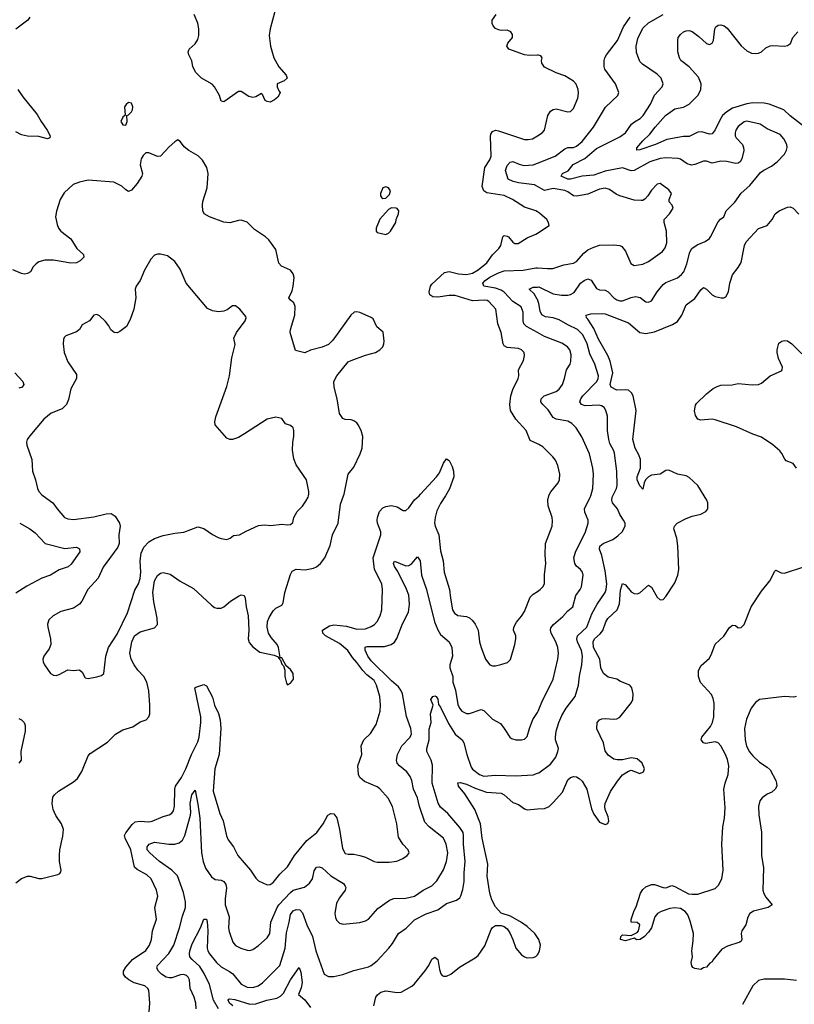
# Model space of a CAD drawing. Header units: inches. Extents: x 1954678 to 2060271, y 904822 to 1016299.
# Tile 255 of 256: x 2016416 to 2021778, y 966481 to 973293. Entities that reach past the tile are written whole.
import ezdxf

# ---------------------------------------------------------------- set-up
doc = ezdxf.new("R2010")
doc.units = ezdxf.units.IN
doc.header["$MEASUREMENT"] = 0
for name, color, linetype in [('C0916', 7, 'Continuous'), ('C0917', 7, 'Continuous'), ('C0926', 7, 'Continuous'), ('C0927', 7, 'Continuous')]:
    doc.layers.add(name, color=color, linetype=linetype)

msp = doc.modelspace()

# ---------------------------------------------------------------- linework, layer by layer
at = {"layer": 'C0916', "color": 5}
for points, elevation in [([(2016390, 967322), (2016430, 967350.6), (2016470, 967366.8), (2016490, 967366.8), (2016550, 967351), (2016570, 967350.8), (2016681.5, 967378.5), (2016694, 967386), (2016701.5, 967398.5), (2016704.5, 967410), (2016691.3, 967470), (2016691.2, 967510), (2016694.7, 967550), (2016716, 967644), (2016719.1, 967690), (2016706.9, 967730), (2016667.6, 967787.6), (2016648.4, 967828.4), (2016640.7, 967870), (2016646.6, 967913.4), (2016657.4, 967930), (2016684.8, 967955.2), (2016790, 968020.3), (2016816.6, 968043.4), (2016847.3, 968092.7), (2016890, 968200.7), (2016904.1, 968215.9), (2017024.4, 968295.6), (2017079.3, 968350), (2017130, 968380.5), (2017199.6, 968400.4), (2017250, 968435.5), (2017291.1, 968448.9), (2017310.9, 968469.1), (2017316.9, 968490), (2017317.6, 968550), (2017309.8, 968650), (2017297.4, 968710), (2017275, 968750), (2017233.7, 968793.7), (2017209.3, 968829.3), (2017187.9, 968870), (2017179.6, 968910), (2017193.2, 968990), (2017210.7, 969030), (2017250, 969057.6), (2017350, 969086.3), (2017369.7, 969110), (2017366.9, 969153.1), (2017344.6, 969264.6), (2017338.3, 969330), (2017349.9, 969410), (2017370, 969448.9), (2017390, 969464.9), (2017410, 969468.9), (2017456.9, 969456.9), (2017528, 969408), (2017618.6, 969358.6), (2017743.7, 969243.7), (2017766, 969226), (2017780.9, 969220.9), (2017810, 969222.3), (2017830, 969230.3), (2017875.1, 969270), (2017930, 969305.8), (2017950, 969314.9), (2017970, 969310.6), (2017977.3, 969290), (2017983.8, 969230), (2017998.2, 969170), (2018002.4, 969070), (2017997.4, 969010), (2018003.9, 968983.9), (2018030, 968954.4), (2018078, 968918), (2018176.7, 968896.7), (2018205.4, 968885.4), (2018210, 968874), (2018218, 968878), (2018214, 968870), (2018222, 968862), (2018230, 968834), (2018242, 968822), (2018252, 968792), (2018251.3, 968750), (2018262.8, 968702.8), (2018270, 968692), (2018290, 968702), (2018312.3, 968730), (2018308.7, 968770), (2018290, 968798), (2018262, 968822), (2018230, 968878), (2018220.4, 968880.4), (2018207.8, 968950), (2018198, 968970), (2018158, 969018), (2018138.9, 969050), (2018129.7, 969090), (2018132.8, 969130), (2018143, 969157), (2018170, 969203), (2018190, 969221.6), (2018230, 969243.8), (2018240.4, 969259.6), (2018252.4, 969330), (2018290, 969454.8), (2018302.5, 969477.5), (2018330, 969491.4), (2018391.9, 969488.1), (2018450, 969499.1), (2018470, 969507.9), (2018499.7, 969530), (2018527.7, 969570), (2018564.9, 969655.1), (2018580.7, 969730), (2018621.6, 969810), (2018638, 969942), (2018658.5, 970000)], 720), ([(2016578.4, 970000), (2016646.5, 969950), (2016674.7, 969910), (2016727.2, 969850), (2016750, 969839), (2016790, 969836.5), (2016930, 969854.7), (2017015.6, 969875.6), (2017050, 969876.4), (2017078, 969858), (2017107.7, 969810), (2017111.4, 969790), (2017102.3, 969730), (2017103.9, 969670), (2017096.1, 969643.9), (2016993.9, 969506.1), (2016960.3, 969430), (2016888.9, 969350), (2016847.4, 969270), (2016830.2, 969249.8), (2016790, 969221.7), (2016700.7, 969199.3), (2016647.3, 969170), (2016618.5, 969141.5), (2016608.9, 969111.1), (2016610.3, 969090), (2016630.4, 969010), (2016632.7, 968970), (2016620.6, 968939.4), (2016583.8, 968890), (2016575.5, 968870), (2016578, 968850), (2016588.2, 968830), (2016630, 968770.7), (2016650, 968757.3), (2016670, 968756.3), (2016690, 968762), (2016750, 968796.3), (2016790, 968790.7), (2016830, 968794.8), (2016850, 968778), (2016870, 968741), (2016890, 968734.8), (2016950, 968747.3), (2016983.2, 968756.8), (2016999, 968770), (2017013, 968890), (2017032.1, 968950), (2017090, 969042.4), (2017163, 969190), (2017213, 969347), (2017238.4, 969390), (2017250, 969427.3), (2017256.1, 969470), (2017249.8, 969550), (2017257.9, 969602.1), (2017276.5, 969643.5), (2017310, 969681.8), (2017350, 969703.6), (2017410, 969723.6), (2017490, 969741.7), (2017552.7, 969747.3), (2017650, 969784.9), (2017690, 969773), (2017750, 969730.7), (2017790, 969710.8), (2017810, 969702.8), (2017850, 969698), (2017873.6, 969706.4), (2017895.3, 969724.7), (2017938, 969730), (2017984.2, 969755.8), (2018070, 969793.7), (2018110, 969799.5), (2018154.7, 969794.7), (2018230, 969802.6), (2018270, 969798), (2018290, 969800.7), (2018306.3, 969813.7), (2018315.1, 969850), (2018337, 969890), (2018373.5, 969926.5), (2018397.6, 969962.4), (2018412.6, 969990), (2018415, 970000)], 740), ([(2017311.5, 966428.5), (2017318, 966490), (2017310, 966578), (2017303.5, 966590), (2017282, 966610), (2017209.2, 966629.2), (2017171, 966650), (2017148.4, 966670), (2017134.8, 966690), (2017134.2, 966710), (2017150, 966738.7), (2017196.8, 966790), (2017290, 966854.3), (2017315.8, 966890), (2017328.7, 966930), (2017336.8, 966990), (2017363.1, 967070), (2017351.8, 967150), (2017373.1, 967230), (2017362.8, 967270), (2017326.2, 967350), (2017297, 967377), (2017230, 967413.5), (2017210.5, 967430.5), (2017186.7, 967550), (2017146.8, 967630), (2017142.4, 967650), (2017151.5, 967668.5), (2017194.7, 967725.3), (2017216.8, 967743.2), (2017250, 967749.3), (2017310, 967744.2), (2017332.3, 967747.7), (2017410, 967780.9), (2017450, 967792), (2017470, 967803.1), (2017480.8, 967819.2), (2017488.9, 967851.1), (2017491, 967970), (2017495.8, 967990), (2017535.4, 968050), (2017566.4, 968110), (2017606.2, 968210), (2017650, 968297.4), (2017659, 968330), (2017670.4, 968430), (2017669.9, 968469.9), (2017629.8, 968670.2), (2017641.6, 968678.4), (2017690, 968694.2), (2017710, 968685.3), (2017750, 968606.4), (2017764.8, 968550), (2017792.1, 968492.1), (2017804.8, 968450), (2017807.7, 968390), (2017796.6, 968210), (2017767.2, 968110), (2017755.1, 967955.1), (2017802.3, 967802.3), (2017824.4, 967750), (2017847.7, 967647.7), (2017860, 967620), (2017896.4, 967570), (2017926.7, 967510), (2018014.9, 967410), (2018050, 967354), (2018070, 967335.3), (2018130, 967307.2), (2018150, 967310.4), (2018170, 967324.4), (2018218.2, 967381.8), (2018270, 967432), (2018319.3, 967510), (2018404.5, 967615.5), (2018473.6, 967670), (2018516.4, 967730), (2018550, 967790.6), (2018570, 967800.4), (2018590, 967799.3), (2018612, 967772), (2018630, 967691.3), (2018650, 967558.8), (2018670, 967524.6), (2018690, 967519), (2018730, 967519.7), (2018770.2, 967510.2), (2018810, 967498.6), (2018870, 967468.5), (2018890, 967464.4), (2018974.7, 967465.3), (2019027.7, 967472.3), (2019069, 967490), (2019099, 967510), (2019110, 967524.7), (2019112.3, 967530), (2019106, 967550), (2019068.5, 967588.5), (2019037.6, 967637.6), (2019026, 967730), (2018995.8, 967850), (2018966.8, 967906.8), (2018910, 967971.1), (2018890, 967985.1), (2018802.3, 968022.3), (2018771.5, 968050), (2018761.3, 968070), (2018756.3, 968130), (2018784.7, 968210), (2018779.1, 968270), (2018798.9, 968310), (2018844.7, 968355.3), (2018883.5, 968416.5), (2018910.9, 968510), (2018913.8, 968550), (2018908.6, 968610), (2018887.2, 968690), (2018870, 968720.9), (2018820.3, 968760.3), (2018791.2, 968791.2), (2018750, 968846.8), (2018719.5, 968879.5), (2018687.4, 968930), (2018630, 968976.7), (2018533.6, 969030), (2018514, 969050), (2018512.7, 969070), (2018560.3, 969099.7), (2018590, 969107.2), (2018677.8, 969097.8), (2018750, 969077.7), (2018810, 969079.3), (2018850, 969094), (2018871.6, 969108.4), (2018891.9, 969130), (2018912.2, 969167.8), (2018923.6, 969210), (2018928.1, 969350), (2018922, 969390), (2018873.1, 969490), (2018863.4, 969570), (2018916.1, 969730), (2018915.2, 969750), (2018893.7, 969810), (2018891.4, 969830), (2018893.2, 969850), (2018907.3, 969890), (2018930, 969916), (2018950, 969926), (2018990, 969932.9), (2019030, 969922.6), (2019070, 969898.7), (2019090, 969898), (2019110, 969916.9), (2019149, 969971), (2019180.7, 970000)], 680), ([(2019363.3, 970000), (2019330, 969945.7), (2019304.6, 969895.4), (2019291.4, 969850), (2019288.4, 969811.6), (2019292.7, 969790), (2019317.1, 969730), (2019330, 969618), (2019347.2, 969550), (2019354.3, 969470), (2019392.6, 969350), (2019397.6, 969290), (2019412.7, 969210), (2019426.6, 969186.6), (2019450, 969171.6), (2019510, 969163.2), (2019530, 969155.6), (2019550, 969137.6), (2019570, 969110.4), (2019589, 969070), (2019598.3, 968990), (2019610, 968950.8), (2019640.9, 968870), (2019670, 968828.9), (2019690, 968823.1), (2019710, 968823.6), (2019747.2, 968832.8), (2019793.3, 968846.7), (2019814.2, 968865.8), (2019843.6, 968970), (2019849.5, 969009.5), (2019849.5, 969030), (2019834, 969070), (2019835.6, 969090), (2019855.1, 969124.9), (2019890, 969166.7), (2019910, 969199.3), (2019950, 969298.4), (2019970, 969318), (2020000, 969338)], 680), ([(2016416.3, 969810), (2016487.7, 969770), (2016524.2, 969744.2), (2016592.7, 969670), (2016730, 969635.6), (2016810, 969643.1), (2016831.5, 969631.5), (2016832, 969612), (2016773.7, 969526.3), (2016752.2, 969507.8), (2016690, 969486.9), (2016630, 969449.8), (2016570, 969428.8), (2016465.1, 969374.9), (2016390, 969325.1)], 720), ([(2017637.7, 966450), (2017635.2, 966490), (2017623.4, 966530), (2017595.9, 966590), (2017592, 966650), (2017583.5, 966670), (2017570, 966681.4), (2017550, 966687.2), (2017530, 966684.9), (2017470, 966664.8), (2017450, 966663.2), (2017430, 966669.8), (2017398.8, 966690), (2017376.8, 966710), (2017366.5, 966730), (2017370.6, 966750), (2017448, 966832), (2017483, 966890), (2017523.7, 967010), (2017542.4, 967090), (2017564.2, 967150), (2017564.8, 967190), (2017550, 967255.1), (2017508.6, 967370), (2017470.6, 967410), (2017383.2, 967470), (2017318.3, 967530), (2017299.7, 967550), (2017298, 967570), (2017313.6, 967590), (2017350, 967603.9), (2017449.5, 967589.5), (2017490, 967588.8), (2017521.1, 967598.9), (2017542.7, 967617.3), (2017559.9, 967650), (2017598, 967790), (2017601.5, 967810), (2017597.5, 967870), (2017609, 967930), (2017630, 967962.8), (2017650, 967866), (2017663, 967770), (2017675, 967530), (2017687.5, 967470), (2017703.7, 967423.7), (2017743, 967363), (2017770, 967344.8), (2017810, 967339.2), (2017830, 967331.7), (2017842.8, 967310), (2017847.7, 967287.7), (2017838.3, 967210), (2017839.3, 967170), (2017866.4, 967086.4), (2017862.3, 967010), (2017865.7, 966985.7), (2017891.4, 966911.4), (2017910, 966888.5), (2017946.8, 966870), (2017990, 966855.3), (2018010, 966854), (2018030, 966859.5), (2018070, 966887), (2018130, 966940.9), (2018146.8, 966970), (2018155, 967050), (2018198.2, 967150), (2018210.9, 967170), (2018290, 967255), (2018309.9, 967270.1), (2018387.7, 967292.3), (2018421.3, 967318.7), (2018442.3, 967350), (2018455.2, 967404.8), (2018471, 967429), (2018490, 967432.9), (2018510, 967425.2), (2018570.1, 967370.1), (2018656.7, 967316.7), (2018670, 967298.8), (2018673.1, 967290), (2018668.7, 967270), (2018630, 967218.4), (2018610, 967181.2), (2018598.9, 967110), (2018602, 967082), (2018610, 967062.8), (2018630, 967042.8), (2018656.3, 967036.3), (2018770, 967048.2), (2018810, 967059.3), (2018830, 967070.4), (2018895.8, 967144.2), (2018977.3, 967202.7), (2019007.2, 967212.8), (2019090, 967216.3), (2019149.9, 967230.1), (2019210, 967270.2), (2019270, 967301.6), (2019304.8, 967335.2), (2019350, 967411.8), (2019371.7, 967468.3), (2019380.8, 967530), (2019369, 967590), (2019350, 967630.9), (2019251.1, 967710), (2019221.7, 967741.7), (2019184.2, 967850), (2019169.8, 967910), (2019143.2, 967970), (2019130, 968029.3), (2019118.4, 968058.4), (2019096.2, 968090), (2019044.7, 968130), (2019029.7, 968150), (2019023.5, 968170), (2019030.9, 968210), (2019060.4, 968270), (2019118.5, 968330), (2019127.4, 968352.6), (2019124.8, 968390), (2019092.7, 968472.7), (2019065.6, 968630), (2019055.3, 968655.3), (2019038.5, 968678.5), (2018990, 968719.9), (2018850, 968858.3), (2018827, 968890), (2018807.7, 968932.3), (2018808.6, 968951.4), (2018822.3, 968957.7), (2018942.3, 968957.7), (2018988.4, 968971.6), (2019010, 968987.6), (2019027.4, 969012.6), (2019065.4, 969114.6), (2019106.9, 969193.1), (2019114.7, 969250), (2019110, 969312.3), (2019094.3, 969354.3), (2019034.7, 969474.7), (2019011.6, 969510), (2019004.2, 969530), (2019010, 969546), (2019090, 969515.8), (2019110, 969517.7), (2019129.8, 969530.2), (2019170, 969576.3), (2019188, 969550), (2019198.6, 969450), (2019231.6, 969351.6), (2019286.9, 969126.9), (2019310, 969071.6), (2019330, 969038.7), (2019390.1, 968990.1), (2019408.2, 968950), (2019411.3, 968890), (2019392.9, 968830), (2019392.7, 968810), (2019414.3, 968750), (2019414.6, 968710), (2019433.7, 968653.7), (2019450, 968554.8), (2019460.3, 968530), (2019477.1, 968510), (2019510, 968493.1), (2019530, 968492.9), (2019610, 968520.4), (2019630, 968514.9), (2019690, 968453), (2019743.4, 968423.4), (2019770.3, 968390.3), (2019808.8, 968328.8), (2019819.5, 968319.5), (2019850.3, 968310.3), (2019890, 968310.4), (2019910, 968316.4), (2019930, 968334), (2019945.1, 968390), (2019969.1, 968450.9), (2020000, 968500.4)], 660), ([(2017793.2, 966450), (2017757, 966510), (2017730, 966618), (2017694, 966694), (2017663, 966743), (2017609.8, 966790), (2017593.8, 966810), (2017590.7, 966830), (2017593.8, 966850), (2017610, 966899.5), (2017668.3, 967010), (2017690, 967071), (2017710, 967071.3), (2017713.1, 967053.1), (2017718.9, 966990), (2017714.1, 966870), (2017718.4, 966850), (2017729.3, 966829.3), (2017778, 966770), (2017810, 966739.8), (2017868.6, 966708.6), (2017891.2, 966691.2), (2017950, 966620.2), (2017990, 966600.2), (2018030, 966598.4), (2018067.8, 966610), (2018096.8, 966630), (2018216.8, 966750), (2018254.1, 966870), (2018264.1, 966975.9), (2018282.6, 967050), (2018290, 967102), (2018310, 967128.9), (2018330, 967138), (2018355.8, 967135.8), (2018373.7, 967113.7), (2018404.4, 967030), (2018443.4, 966950), (2018466.1, 966850), (2018524, 966690), (2018553.9, 966673.9), (2018590, 966672.8), (2018653.6, 966686.4), (2018730, 966715.9), (2018830, 966740.2), (2018850, 966748.9), (2018890, 966780.9), (2018971.6, 966868.4), (2018998, 966902), (2019038.2, 966970), (2019091.2, 967008.8), (2019150, 967065.3), (2019230, 967107.6), (2019310, 967134.6), (2019370, 967178.2), (2019438.8, 967201.2), (2019462, 967218), (2019470, 967230.6), (2019483.6, 967276.4), (2019492.7, 967330), (2019492.8, 967390), (2019500.6, 967470), (2019489.4, 967590), (2019489.2, 967650), (2019484.9, 967670), (2019464, 967704), (2019380.4, 967800.4), (2019330, 967845.6), (2019312.2, 967872.2), (2019270.5, 968010), (2019274.7, 968134.7), (2019265.2, 968170), (2019233.6, 968230), (2019234.1, 968250), (2019251.1, 968310), (2019250, 968384.7), (2019264, 968430), (2019260.2, 968490), (2019278.5, 968550), (2019261.5, 968590), (2019275.6, 968610), (2019290, 968615.1), (2019300.3, 968610), (2019310, 968593), (2019315.5, 968555.5), (2019330, 968537.1), (2019383.6, 968423.6), (2019430, 968350.2), (2019478.6, 968310), (2019490.8, 968290.8), (2019511.7, 968210), (2019542.1, 968122.1), (2019550, 968108.9), (2019598.7, 968070), (2019630, 968058.5), (2019710, 968067), (2019850, 968061.2), (2019970, 968068.9), (2020000, 968079.6)], 640), ([(2016410, 968458.6), (2016430, 968450.2), (2016447.7, 968430), (2016453.6, 968410), (2016453.4, 968370), (2016425.2, 968230), (2016426.4, 968170), (2016410.2, 968149.8)], 720), ([(2020000, 966943.6), (2019981.3, 966970), (2019930, 967018.7), (2019890, 967047.6), (2019813.2, 967090), (2019750, 967112), (2019710, 967156.2), (2019683.6, 967203.6), (2019669.7, 967250.3), (2019652.7, 967367.3), (2019657.3, 967450), (2019618.5, 967630), (2019606.1, 967730), (2019566.6, 967830), (2019497.7, 967937.7), (2019452.8, 967990), (2019450, 968014), (2019465.4, 968014.6), (2019510, 968003.9), (2019570, 967975.5), (2019646.7, 967950), (2019750, 967941.3), (2019770.9, 967930.9), (2019830, 967877.7), (2019870, 967863.9), (2019910, 967832.9), (2019930, 967826.7), (2020000, 967832.6)], 620), ([(2018866.9, 966470), (2018881.3, 966530), (2018892.3, 966547.7), (2018915.5, 966564.5), (2018950, 966574.9), (2019030, 966563.7), (2019055.9, 966564.1), (2019130, 966606.4), (2019150, 966623.7), (2019221, 966710), (2019248, 966750), (2019270, 966793.4), (2019290, 966807.3), (2019310, 966791.3), (2019322.3, 966722.3), (2019332.1, 966692.1), (2019341.5, 966681.5), (2019350, 966674.9), (2019370, 966674.7), (2019400.4, 966690), (2019461.5, 966738.5), (2019570, 966801.8), (2019590, 966819.1), (2019635.3, 966884.7), (2019680.8, 966999.2), (2019690, 967013.4), (2019710, 967025.5), (2019750, 967025.5), (2019770, 967019.1), (2019790, 967004), (2019810, 966974.8), (2019830.2, 966930.2), (2019850.3, 966870), (2019890, 966823.1), (2019910, 966808.8), (2019930, 966803.1), (2019970, 966804.6), (2019990, 966812.7), (2020000, 966823.8)], 620), ([(2017892.6, 966470), (2017868, 966490), (2017860.5, 966510), (2017863.9, 966516.1), (2017870, 966519.5), (2017905.2, 966514.8), (2018010, 966483), (2018050, 966485.5), (2018127, 966510), (2018195.5, 966524.5), (2018221.6, 966538.4), (2018242.1, 966557.9), (2018290, 966650.3), (2018350, 966734.8), (2018363.4, 966703.4), (2018370.9, 966630.9), (2018364.5, 966595.5), (2018347.4, 966550), (2018390, 966512.7), (2018430, 966458.6)], 620)]:
    msp.add_lwpolyline(points, dxfattribs=dict(at, elevation=elevation))
at = {"layer": 'C0917', "color": 5}
for points, elevation in [([(2018183.2, 973350), (2018151.2, 973230), (2018144.3, 973184.3), (2018151.6, 973110), (2018175.8, 973030), (2018210, 972967.2), (2018262, 972910), (2018266.7, 972890), (2018247.7, 972870), (2018198.4, 972850), (2018198, 972830), (2018210, 972800.5), (2018220.5, 972790), (2018217.6, 972782.4), (2018202.4, 972757.6), (2018180.9, 972739.1), (2018150, 972722.9), (2018130, 972726.3), (2018115.3, 972735.3), (2018096.5, 972776.5), (2018090, 972781.7), (2018050, 972759.8), (2018030, 972755.1), (2018002.3, 972762.3), (2017950, 972796.4), (2017930, 972796.1), (2017830, 972724.2), (2017810, 972729.6), (2017799.3, 972770), (2017765.8, 972830), (2017747.7, 972847.7), (2017674.2, 972890), (2017634, 972930), (2017615.8, 972970), (2017608, 973008), (2017587.3, 973050), (2017583.5, 973070), (2017589.7, 973090), (2017630, 973127), (2017650, 973157.1), (2017656.1, 973183.9), (2017656.3, 973230), (2017649.9, 973269.9), (2017623.1, 973330)], 680), ([(2016486, 973310), (2016473.7, 973290), (2016390, 973227.6)], 680), ([(2020000, 973047.8), (2019945.5, 973045.5), (2019910, 973049.8), (2019802.7, 973090), (2019787.8, 973110), (2019796.2, 973130), (2019827.8, 973170), (2019828.2, 973190), (2019815.4, 973210), (2019790, 973221.5), (2019750, 973218.9), (2019730, 973222.4), (2019710, 973232.7), (2019692.7, 973250), (2019686, 973266), (2019687.6, 973290), (2019715.6, 973330)], 680), ([(2016402.5, 972810), (2016438.9, 972758.9), (2016538.3, 972638.3), (2016564.9, 972590), (2016607.7, 972530), (2016626.7, 972490), (2016624.5, 972475.5), (2016610, 972469.8), (2016550, 972485.8), (2016470, 972487.6), (2016430, 972495.9), (2016390, 972517)], 680), ([(2020000, 971963.9), (2019989.2, 971970), (2019910, 971995.4), (2019826.6, 972050), (2019770, 972077.5), (2019650, 972096.5), (2019629.8, 972110), (2019618.2, 972138.2), (2019636.2, 972270), (2019670, 972323.6), (2019679.3, 972350), (2019674.7, 972485.3), (2019678.3, 972501.7), (2019690, 972520.3), (2019710, 972528), (2019730, 972523.5), (2019910, 972463.9), (2019936.6, 972463.4), (2019965.2, 972470), (2020000, 972490.6)], 680), ([(2018658.5, 970000), (2018662, 970010), (2018689.7, 970150), (2018730, 970198.4), (2018773.7, 970290), (2018787.1, 970330), (2018790.7, 970410), (2018779.8, 970450), (2018760.4, 970490), (2018750, 970504.2), (2018730, 970518.3), (2018710, 970525.4), (2018670, 970526.3), (2018653.4, 970533.4), (2018630, 970569.4), (2018615, 970670), (2018592.3, 970750), (2018591.8, 970790), (2018611.2, 970828.8), (2018690, 970925.3), (2018710, 970936.5), (2018810, 970972.7), (2018879, 970990), (2018909.3, 971010), (2018929.3, 971030), (2018938, 971050), (2018939.3, 971070), (2018932.1, 971132.1), (2018889.4, 971169.4), (2018862.7, 971222.7), (2018850, 971234), (2018770, 971266.6), (2018750, 971271.3), (2018730.5, 971269.5), (2018708, 971250), (2018583.7, 971076.3), (2018553.2, 971046.8), (2018510, 971027.4), (2018430, 971007.4), (2018390, 970988.8), (2018325.2, 971005.2), (2018288.7, 971130), (2018289.8, 971150), (2018320.7, 971250), (2018323.5, 971310), (2018315, 971335), (2018290, 971354), (2018280.4, 971370), (2018302.4, 971417.6), (2018309.9, 971450), (2018317.4, 971510), (2018310, 971536.2), (2018290, 971560.4), (2018229.1, 971589.1), (2018211.1, 971610), (2018190, 971704.5), (2018141.2, 971770), (2018118.9, 971790), (2018041.4, 971841.4), (2017990, 971891.6), (2017950, 971905.6), (2017930, 971905.1), (2017870.9, 971889.1), (2017830, 971891.8), (2017729.1, 971929.1), (2017694, 971950), (2017683.1, 971970), (2017681.4, 972010), (2017684.9, 972035.1), (2017714.3, 972130), (2017720.5, 972230), (2017711.3, 972270), (2017681.5, 972321.5), (2017652.3, 972352.3), (2017587.3, 972387.3), (2017554.1, 972414.1), (2017530, 972449), (2017510, 972461.2), (2017490, 972449.4), (2017450, 972414), (2017390, 972349.5), (2017370, 972347.3), (2017310, 972371.6), (2017290, 972371.6), (2017270, 972354.5), (2017257, 972330), (2017250.3, 972290), (2017265.7, 972230), (2017262, 972210), (2017230, 972160.9), (2017190, 972113.2), (2017170, 972105.2), (2017150, 972116), (2017122.3, 972142.3), (2017069, 972170), (2016890, 972182.2), (2016830.8, 972170), (2016787.6, 972152.4), (2016724.2, 972095.8), (2016696.5, 972050), (2016670.2, 971969.8), (2016665.2, 971930), (2016675.8, 971875.8), (2016686, 971850), (2016702, 971830), (2016770, 971777.6), (2016811.4, 971711.4), (2016857.3, 971670), (2016861, 971650), (2016835.9, 971624.1), (2016810, 971612.3), (2016770.3, 971609.7), (2016650.3, 971629.7), (2016590, 971629.6), (2016550, 971617), (2016530, 971604.5), (2016510, 971582.7), (2016491.3, 971548.7), (2016470, 971536.3), (2016450, 971533), (2016430, 971537.4), (2016370, 971562)], 720), ([(2020000, 972138.5), (2019978.7, 972150), (2019870, 972164), (2019833.2, 972173.2), (2019798, 972190), (2019779.3, 972250), (2019790, 972283.7), (2019811.9, 972308.1), (2019830, 972312.9), (2019873.1, 972293.1), (2019905, 972285), (2019970, 972288.9), (2020000, 972300.9)], 660), ([(2020000, 970359.6), (2019950, 970382), (2019922.7, 970450), (2019849.9, 970529.9), (2019814.2, 970590), (2019809.7, 970630), (2019816.4, 970690), (2019830, 970734), (2019867, 970810), (2019872, 970830), (2019869.2, 970870), (2019903.8, 970936.2), (2019911.5, 970970), (2019907.3, 970990), (2019889.4, 971010), (2019870, 971018.5), (2019790, 971024.8), (2019770, 971036.2), (2019762.7, 971050), (2019749.8, 971130), (2019726.1, 971190), (2019712.1, 971290), (2019664.5, 971344.5), (2019651.7, 971351.7), (2019634, 971354), (2019550, 971347.2), (2019430, 971384.4), (2019390, 971384.6), (2019310, 971374.5), (2019276.3, 971376.3), (2019255.1, 971390), (2019251.6, 971410), (2019260.7, 971450), (2019270, 971464), (2019356.3, 971543.7), (2019390, 971550.2), (2019454.4, 971534.4), (2019510, 971531.1), (2019550, 971539), (2019590, 971562), (2019649.5, 971610.5), (2019690, 971667.1), (2019733.3, 971710), (2019747.6, 971730), (2019759.5, 971790), (2019770, 971799.3), (2019790, 971796.5), (2019800.5, 971790), (2019830, 971753.4), (2019844.4, 971744.4), (2019865.8, 971745.8), (2019930, 971784.2), (2019990, 971808.8), (2020000, 971815.5)], 680), ([(2018415, 970000), (2018417.4, 970010), (2018418, 970030), (2018400.9, 970110), (2018330, 970214), (2018314.9, 970254.9), (2018303.9, 970316.1), (2018306, 970370), (2018313.6, 970410), (2018314, 970450), (2018309.6, 970469.6), (2018290, 970485.1), (2018256.2, 970496.2), (2018230, 970535.1), (2018190, 970542.9), (2018130, 970529.6), (2017972.7, 970427.3), (2017930, 970402.3), (2017890, 970388.4), (2017870, 970389.7), (2017850, 970398.7), (2017769.8, 970489.8), (2017766.9, 970510), (2017775.2, 970544.8), (2017850, 970755.5), (2017869.8, 970830), (2017885.6, 970954.4), (2017907.2, 971047.2), (2017899.6, 971090), (2017916.9, 971130), (2017976.3, 971210), (2017983.7, 971230), (2017980.9, 971240.9), (2017941.2, 971290), (2017910, 971313.2), (2017890, 971313.2), (2017853.5, 971286.5), (2017830, 971277.6), (2017791.9, 971271.9), (2017750, 971278), (2017715.3, 971295.3), (2017569.8, 971469.8), (2017527.3, 971567.3), (2017490, 971619.3), (2017438.7, 971658.7), (2017390, 971672), (2017370, 971671.8), (2017350, 971665.1), (2017324, 971636), (2017279.3, 971560.7), (2017250.3, 971489.7), (2017222.8, 971450), (2017214.8, 971430), (2017220.3, 971370), (2017205.7, 971290), (2017181.6, 971218.4), (2017156, 971170), (2017110, 971136.2), (2017090, 971127), (2017070, 971129.5), (2017048.2, 971148.2), (2017034.5, 971174.5), (2017010, 971206), (2016970, 971245.2), (2016950, 971253.2), (2016930, 971249), (2016898.8, 971210), (2016850, 971182.7), (2016830, 971149.2), (2016810, 971132.7), (2016734.8, 971105.2), (2016724.5, 971095.5), (2016718.8, 971081.2), (2016716.3, 971050), (2016724.4, 970990), (2016750, 970926.8), (2016810, 970838), (2016810.5, 970810), (2016770, 970739.3), (2016754.7, 970665.3), (2016740.3, 970630), (2016710, 970602), (2016634, 970570), (2016584, 970530), (2016485.9, 970414.1), (2016468.2, 970390), (2016463.8, 970370), (2016466, 970350), (2016500.8, 970250), (2016504.7, 970170), (2016525.8, 970110), (2016539.7, 970050), (2016549.3, 970030), (2016570, 970006.2), (2016578.4, 970000)], 740), ([(2020000, 971129.4), (2019925.1, 971170), (2019905, 971190), (2019900.5, 971210), (2019901.6, 971270), (2019887.2, 971307.2), (2019830, 971343.6), (2019770, 971409.4), (2019750, 971422.5), (2019710, 971435.2), (2019628.9, 971448.9), (2019621.4, 971470), (2019638, 971490), (2019670, 971512.2), (2019730, 971542.2), (2019770, 971555), (2019900.6, 971559.4), (2019990, 971577.1), (2020000, 971576.4)], 660), ([(2020000, 971357.1), (2019999.2, 971359.2), (2019976.6, 971396.6), (2019943.6, 971430), (2019970, 971442.4), (2020000, 971443.8)], 640), ([(2016382, 970850), (2016438.4, 970790), (2016446, 970770), (2016434, 970750), (2016410, 970745.1)], 720), ([(2019180.7, 970000), (2019191.6, 970010), (2019301.8, 970130), (2019321.9, 970158.1), (2019350, 970224), (2019370, 970254), (2019390, 970244), (2019410, 970202), (2019419.2, 970170), (2019422.2, 970130), (2019392.4, 970047.6), (2019363.3, 970000)], 680)]:
    msp.add_lwpolyline(points, dxfattribs=dict(at, elevation=elevation))
at = {"layer": 'C0917', "color": 5, "elevation": 720}
for points in [[(2017170, 972719.5), (2017152.4, 972707.6), (2017142, 972690), (2017146, 972634), (2017130, 972619), (2017116.3, 972590), (2017130, 972565.5), (2017150, 972564), (2017160.9, 972590), (2017158, 972630), (2017170, 972634.8), (2017190, 972655.5), (2017197.3, 972670), (2017199.7, 972690), (2017190, 972716.2)], [(2018950, 972136.9), (2018930, 972129.2), (2018913.4, 972090), (2018914.4, 972074.4), (2018922, 972062), (2018930, 972056), (2018950, 972059.1), (2018975.2, 972084.8), (2018982, 972110), (2018970, 972129.2)], [(2018990, 971991.8), (2018970, 971979.3), (2018910, 971912.7), (2018882.8, 971850), (2018884.7, 971830), (2018890, 971822), (2018950, 971806.8), (2018970, 971816), (2018984, 971830), (2019019, 971890), (2019021.2, 971910), (2019038, 971950), (2019040.7, 971970), (2019030, 971986), (2019022, 971990)]]:
    msp.add_lwpolyline(points, close=True, dxfattribs=at)
at = {"layer": 'C0926', "color": 5}
for points, elevation in [([(2020000, 969338), (2020018, 969350), (2020038, 969370), (2020049.6, 969390), (2020048.2, 969451.8), (2020057.6, 969530), (2020052.8, 969590), (2020055.6, 969670), (2020101.4, 969790), (2020105.5, 969825.5), (2020102.4, 969850), (2020073.5, 969930), (2020072.3, 969970), (2020079, 970000)], 680), ([(2020000, 968500.4), (2020006, 968510), (2020030, 968570.5), (2020109.8, 968730), (2020142.4, 968870), (2020146.8, 968910), (2020140.7, 968950), (2020128.4, 968990), (2020095.7, 969050), (2020090.7, 969070), (2020093.3, 969086.7), (2020112.1, 969110), (2020176.2, 969163.8), (2020210, 969202.7), (2020246, 969230), (2020265.6, 969310), (2020296.9, 969350), (2020304.7, 969370), (2020315.6, 969450), (2020312.1, 969470), (2020298.3, 969490), (2020271.4, 969511.4), (2020258, 969530), (2020251.5, 969570), (2020264.1, 969610), (2020331.7, 969750), (2020352.3, 969810), (2020352.1, 969830), (2020327.2, 969887.2), (2020325.1, 969910), (2020366.2, 969990), (2020369.3, 970000)], 660), ([(2020000, 968079.6), (2020010, 968083.1), (2020090, 968142.7), (2020127.4, 968190), (2020142.4, 968230), (2020145.8, 968250), (2020125.8, 968310), (2020124.8, 968330), (2020130.7, 968370), (2020148.2, 968430), (2020170, 968479.5), (2020199.3, 968530), (2020261.1, 968610), (2020284.8, 968690), (2020291.7, 968751.7), (2020308.3, 968830), (2020312.1, 968890), (2020305.5, 968930), (2020277.1, 968990), (2020272.7, 969010), (2020278.2, 969030), (2020341.1, 969090), (2020377, 969183), (2020413.1, 969250), (2020467.9, 969330), (2020476.4, 969350), (2020480.2, 969390), (2020470, 969479.3), (2020446.1, 969586.1), (2020430.8, 969630), (2020430.9, 969650), (2020455.1, 969670), (2020522.5, 969697.5), (2020556.5, 969723.5), (2020587.6, 969750), (2020607.8, 969790), (2020606.3, 969810), (2020596.9, 969830), (2020570.9, 969870), (2020553.8, 969910), (2020519.3, 969950), (2020514.5, 969970), (2020517.9, 969990), (2020522.8, 970000)], 640), ([(2020000, 967832.6), (2020050, 967836.9), (2020080.5, 967850), (2020110, 967876.9), (2020173.3, 967950), (2020210, 968033.1), (2020230, 968051.3), (2020250, 968057.3), (2020270, 968055.2), (2020290, 968043.6), (2020310, 968024.2), (2020342.7, 967970), (2020374.6, 967834.6), (2020390, 967796), (2020430, 967741), (2020470, 967724.7), (2020488.4, 967731.6), (2020493.2, 967750), (2020490, 967778), (2020469.6, 967829.6), (2020466, 967850), (2020469.6, 967870), (2020506.4, 967953.6), (2020553.9, 968026.1), (2020590, 968067.7), (2020630, 968094), (2020650, 968100.7), (2020710, 968078.8), (2020735.3, 968090), (2020741.2, 968110), (2020726, 968150), (2020690, 968178.4), (2020650, 968186.6), (2020590, 968171.6), (2020551.8, 968171.8), (2020530, 968177), (2020490, 968206), (2020470, 968235.3), (2020457.4, 968290), (2020411.9, 968388.1), (2020412.7, 968430), (2020429, 968450), (2020444.9, 968455.1), (2020470, 968458.7), (2020530, 968454), (2020550, 968457.1), (2020570, 968468.2), (2020651.3, 968570), (2020659.7, 968590), (2020663.1, 968630), (2020654.5, 968670), (2020640.7, 968690), (2020574.9, 968714.9), (2020549.3, 968730), (2020490, 968744.2), (2020457.6, 968770), (2020439, 968810), (2020432.2, 968870), (2020389, 968950), (2020385.7, 968990), (2020395.3, 969010), (2020434.9, 969045.1), (2020451.8, 969068.2), (2020472.7, 969127.3), (2020487.1, 969150), (2020552.7, 969210), (2020567.6, 969252.4), (2020574.3, 969345.7), (2020590, 969393), (2020610, 969384.4), (2020650, 969334.3), (2020670, 969322.4), (2020690, 969320.2), (2020710, 969327.3), (2020770, 969381.6), (2020790, 969368), (2020830, 969297.3), (2020850, 969279.1), (2020870, 969282), (2020890, 969303), (2020950, 969397.1), (2020970.8, 969450), (2020977.8, 969490), (2020972.6, 969652.6), (2020965.4, 969705.4), (2020944.5, 969770), (2020948.5, 969790), (2020968, 969810), (2021030, 969842.4), (2021070, 969858.9), (2021130, 969872.7), (2021165.2, 969890), (2021179.3, 969910), (2021179.5, 969950), (2021172, 969970), (2021153.3, 970000)], 620), ([(2021790, 968611.9), (2021773.8, 968606.2), (2021710, 968611.4), (2021537.6, 968590), (2021508.5, 968570), (2021480.5, 968530), (2021447, 968453), (2021434.1, 968390), (2021439, 968310), (2021448, 968268), (2021467.1, 968227.1), (2021490, 968200.2), (2021536.2, 968156.2), (2021590, 968121.1), (2021610, 968102.7), (2021650.2, 968030), (2021655.6, 968010), (2021656.5, 967990), (2021646.4, 967970), (2021623, 967950), (2021590, 967935.3), (2021555.2, 967910), (2021539.7, 967890), (2021529.3, 967850), (2021532.9, 967792.9), (2021551.6, 967671.6), (2021550.9, 967510.9), (2021564.9, 967424.9), (2021561.2, 967270), (2021567.5, 967247.5), (2021581.6, 967221.6), (2021626, 967170), (2021598, 967150), (2021494.8, 967125.2), (2021470.2, 967109.8), (2021455.8, 967084.2), (2021443, 967030), (2021414.8, 966990), (2021410.7, 966970), (2021415.5, 966930), (2021410, 966919), (2021401, 966910), (2021315.6, 966884.4), (2021277.6, 966862.4), (2021214, 966786), (2021210, 966775.3), (2021194.4, 966765.6), (2021170, 966738), (2021150, 966734), (2021130, 966722), (2021090, 966728), (2021075.3, 966735.3), (2021068.4, 966748.4), (2021064, 966770), (2021073.2, 966810), (2021069.6, 966850), (2021079, 966921), (2021079.8, 966970), (2021057.3, 967057.3), (2021040, 967100), (2021023, 967123), (2020990, 967144.8), (2020950, 967149.2), (2020916, 967144), (2020856.4, 967123.6), (2020830.9, 967109.1), (2020812.6, 967087.4), (2020790.2, 967010), (2020770, 966979.5), (2020741, 966950), (2020711.3, 966930), (2020687.6, 966927.6), (2020670, 966938), (2020610, 966919.3), (2020575.3, 966930), (2020578, 966950), (2020590, 966962), (2020650, 966958), (2020690, 966978), (2020699, 966990), (2020708, 967030), (2020690, 967048), (2020649.1, 967049.1), (2020648.7, 967068.7), (2020669.8, 967130), (2020683.6, 967156.4), (2020714, 967250), (2020730, 967276.3), (2020750, 967294.9), (2020790, 967310.4), (2020810, 967310.4), (2020870, 967288.2), (2020890, 967288), (2020930, 967302), (2020950, 967296.3), (2021046.2, 967246.2), (2021070, 967242), (2021110, 967243.8), (2021230, 967282), (2021254, 967306), (2021276.1, 967350), (2021285.4, 967410), (2021276.5, 967590), (2021282.6, 967710), (2021293.8, 967770), (2021299.4, 967840.6), (2021291.4, 967970), (2021299.7, 968010), (2021321.2, 968070), (2021323.9, 968130), (2021315.3, 968175.3), (2021302.6, 968210), (2021270.3, 968270.3), (2021251.3, 968291.3), (2021230, 968297.8), (2021166.4, 968286.4), (2021149.3, 968290), (2021134, 968310), (2021136.9, 968330), (2021197.1, 968402.9), (2021212.7, 968430), (2021220.2, 968470), (2021223.6, 968563.6), (2021217.6, 968597.6), (2021204, 968624), (2021127.7, 968707.7), (2021114.9, 968750), (2021116, 968790), (2021133.7, 968826.3), (2021190, 968876.4), (2021207.3, 968910), (2021230, 968972.7), (2021290, 969028.2), (2021330, 969088), (2021350, 969104.9), (2021370, 969102), (2021390, 969086.4), (2021410, 969088.5), (2021430, 969108), (2021479.3, 969230), (2021550, 969339.6), (2021609, 969410), (2021642.7, 969477.3), (2021650, 969483.7), (2021686.8, 969466.8), (2021710, 969464), (2021850, 969511.1)], 580), ([(2020000, 966823.8), (2020005.6, 966830), (2020014.7, 966850), (2020020.5, 966890), (2020009.6, 966930), (2020000, 966943.6)], 620), ([(2021793.6, 966646.4), (2021710, 966654.4), (2021570, 966655.5), (2021530, 966645.7), (2021490.2, 966609.8), (2021420.2, 966479.8)], 620)]:
    msp.add_lwpolyline(points, dxfattribs=dict(at, elevation=elevation))
at = {"layer": 'C0927', "color": 5}
for points, elevation in [([(2020000, 971443.8), (2020010, 971444.2), (2020110, 971396.8), (2020166.9, 971386.9), (2020210, 971386.8), (2020230, 971392.3), (2020253.5, 971406.5), (2020298.5, 971470), (2020324.2, 971490), (2020350, 971499.6), (2020372.1, 971492.1), (2020410, 971434.6), (2020430, 971424), (2020470, 971421.5), (2020490, 971410.2), (2020529.2, 971370), (2020550, 971355.6), (2020570, 971349.3), (2020590, 971349.3), (2020650, 971372.3), (2020678.5, 971378.5), (2020710.3, 971370.3), (2020750, 971341.6), (2020770, 971339.3), (2020790, 971348), (2020828, 971410), (2020870, 971460.9), (2020890, 971474), (2020970, 971508.4), (2020998.2, 971530), (2021012.4, 971550), (2021035, 971605), (2021055.4, 971684.6), (2021068.6, 971711.4), (2021104.6, 971735.4), (2021162.2, 971757.8), (2021190, 971779.5), (2021198.9, 971790), (2021250, 971894), (2021266.6, 971913.4), (2021289.6, 971930.4), (2021306, 971970), (2021366, 972030), (2021410, 972092.4), (2021470, 972146.4), (2021543.7, 972236.3), (2021566.8, 972253.2), (2021619.9, 972280.1), (2021660.5, 972310), (2021710, 972362.4), (2021724.4, 972390), (2021729.7, 972410), (2021726.6, 972430), (2021706.3, 972470), (2021679.4, 972499.4), (2021590, 972538.7), (2021542.7, 972570), (2021450, 972591.2), (2021430, 972586.8), (2021390, 972554.8), (2021374, 972530), (2021368.9, 972510), (2021368.9, 972490), (2021376.4, 972476.4), (2021419.5, 972430), (2021427, 972410), (2021428.3, 972388.3), (2021415.3, 972330), (2021403.8, 972310), (2021390, 972299.7), (2021370, 972297.7), (2021310, 972312.5), (2021270, 972315.5), (2021210, 972301), (2021170, 972314.8), (2021150, 972315.6), (2021090, 972291.6), (2021066.8, 972286.8), (2021035.5, 972295.5), (2020990, 972327.4), (2020973.6, 972333.6), (2020890, 972338), (2020850, 972333.2), (2020778, 972310), (2020670, 972249.1), (2020650, 972246.8), (2020588.4, 972268.4), (2020470, 972245.6), (2020390, 972217.8), (2020309.7, 972210.3), (2020230, 972190.4), (2020210, 972191.1), (2020165.4, 972210), (2020174.5, 972230), (2020212.9, 972247.1), (2020248.4, 972291.6), (2020327.1, 972332.9), (2020410, 972403), (2020570, 972482.8), (2020608.9, 972510), (2020650.4, 972569.6), (2020672.1, 972587.9), (2020710.3, 972609.7), (2020732.2, 972630), (2020781.8, 972710), (2020810, 972770.4), (2020864.2, 972830), (2020871.2, 972850), (2020857.3, 972890), (2020830, 972915.8), (2020726.6, 972986.6), (2020710, 973005.1), (2020685.9, 973065.9), (2020683, 973110), (2020695.6, 973164.4), (2020730, 973235.5), (2020770, 973271.9), (2020869.3, 973330)], 640), ([(2020000, 972300.9), (2020123.1, 972350), (2020190, 972400.1), (2020210, 972408.1), (2020250, 972410.1), (2020270, 972417.7), (2020309.9, 972450), (2020388.7, 972550), (2020471, 972689), (2020557, 972770), (2020562.7, 972790), (2020539.6, 972850), (2020466.6, 972950), (2020461.3, 972970), (2020461.3, 973010), (2020466.6, 973030), (2020478.7, 973050), (2020555.4, 973150), (2020596.5, 973243.5), (2020640.9, 973310)], 660), ([(2021901.8, 972510), (2021749.2, 972629.2), (2021705.8, 972670), (2021603, 972710), (2021570, 972716.2), (2021490, 972718), (2021450, 972711.4), (2021350, 972681.4), (2021310, 972656.5), (2021282.1, 972630), (2021261.8, 972598.2), (2021230, 972531.1), (2021210, 972503.9), (2021190, 972501.6), (2021137.2, 972517.2), (2021110, 972514.9), (2021050, 972485.2), (2021010, 972484.5), (2020896.5, 972463.5), (2020818, 972430), (2020710, 972393), (2020688.7, 972390), (2020687.2, 972407.2), (2020730, 972455.8), (2020778.7, 972501.3), (2020815, 972550), (2020886.2, 972630), (2020950, 972676.5), (2021010, 972688.7), (2021050, 972709.5), (2021110, 972768.4), (2021130, 972808.7), (2021133.4, 972850), (2021115.8, 972895.8), (2021050, 972967.5), (2020993.5, 973010), (2020983.1, 973030), (2020971.3, 973071.3), (2020971.3, 973150), (2020975.1, 973170), (2020990, 973192), (2021010, 973208.5), (2021030, 973215.3), (2021050, 973218), (2021070, 973212), (2021117.6, 973177.6), (2021170, 973128.5), (2021190, 973122), (2021210, 973130.5), (2021219.2, 973150), (2021228.2, 973230), (2021235.2, 973244.8), (2021250, 973254.6), (2021270, 973256.9), (2021291.6, 973251.6), (2021314.4, 973234.4), (2021410, 973112.4), (2021450, 973078.2), (2021482.6, 973062.6), (2021510, 973058.4), (2021530, 973061.2), (2021550, 973070.2), (2021582.1, 973097.9), (2021610, 973112.9), (2021630, 973115.8), (2021709.8, 973110.2), (2021730, 973114.6), (2021751.5, 973128.5), (2021768.4, 973170), (2021803, 973210)], 620), ([(2020000, 972490.6), (2020032.7, 972510), (2020049.4, 972530), (2020072.6, 972630), (2020090, 972660.4), (2020107.9, 972672.1), (2020130, 972676.5), (2020210, 972654.9), (2020230, 972658.9), (2020250, 972678.4), (2020280.3, 972750), (2020285.2, 972785.2), (2020283.1, 972810), (2020268, 972848), (2020250, 972868.2), (2020190, 972905.6), (2020130, 972925.6), (2020050, 972966), (2020031.7, 972991.7), (2020027.8, 973010), (2020031.8, 973030), (2020022.9, 973042.9), (2020008.2, 973048.2), (2020000, 973047.8)], 680), ([(2020000, 971576.4), (2020070, 971570.9), (2020107.4, 971572.6), (2020182.3, 971597.7), (2020250, 971609), (2020270, 971621.5), (2020322.2, 971677.8), (2020350, 971700.7), (2020390, 971720.2), (2020430, 971732.7), (2020530, 971735.6), (2020570, 971730.3), (2020583.6, 971723.6), (2020610, 971693), (2020647.5, 971607.5), (2020670, 971593), (2020730, 971603.1), (2020770, 971619.5), (2020865.6, 971690), (2020885.2, 971714.8), (2020895.8, 971750), (2020894.5, 971830), (2020878, 971890), (2020878.4, 971910), (2020914.5, 971950), (2020939.3, 971990), (2020932.7, 972010), (2020912.7, 972032.7), (2020912.3, 972050), (2020929.2, 972090), (2020910, 972117.2), (2020850, 972160.9), (2020830, 972154.5), (2020790, 972115.1), (2020765.1, 972074.9), (2020746, 972054), (2020730, 972043.5), (2020718.4, 972041.6), (2020670, 972045.3), (2020570, 972075.3), (2020545.6, 972085.6), (2020499, 972119), (2020470, 972127.9), (2020430, 972119.8), (2020350, 972085.7), (2020270, 972071.5), (2020250, 972074.8), (2020210, 972103.5), (2020190, 972110.7), (2020110, 972126.4), (2020050, 972111.4), (2020000, 972138.5)], 660), ([(2021153.3, 970000), (2021109.8, 970069.8), (2021050, 970126.6), (2021030, 970137.3), (2020970, 970149.8), (2020910, 970175.8), (2020890, 970173.8), (2020850, 970148.2), (2020790, 970141.2), (2020768.6, 970131.4), (2020747.6, 970110), (2020738, 970090), (2020730, 970045.2), (2020710, 970069.3), (2020690.7, 970110), (2020690.6, 970130), (2020713.2, 970190), (2020712.6, 970250), (2020702.9, 970282.9), (2020676.8, 970330), (2020660.8, 970390), (2020684.4, 970590), (2020662.9, 970690), (2020652, 970712), (2020629.3, 970729.3), (2020610, 970732.9), (2020550, 970731), (2020510.5, 970750.5), (2020504.5, 970770), (2020523, 970850), (2020503.4, 970930), (2020487.2, 970970), (2020423.7, 971083.7), (2020390, 971157.6), (2020350, 971220.9), (2020339.1, 971230), (2020337.2, 971250), (2020370, 971257.4), (2020450, 971261.7), (2020470, 971258.8), (2020630, 971196.8), (2020710, 971129.2), (2020750, 971122.9), (2020810, 971133.8), (2020936.1, 971183.9), (2020970, 971205.5), (2021000.7, 971250), (2021030, 971320.3), (2021090, 971364), (2021130, 971423.7), (2021150, 971441.3), (2021170, 971428.9), (2021209.6, 971389.6), (2021230, 971378.8), (2021271.3, 971368.7), (2021291.2, 971368.8), (2021304.7, 971375.3), (2021323.5, 971410), (2021331.3, 971471.3), (2021350.7, 971529.3), (2021390, 971578.7), (2021410, 971613), (2021434.5, 971730), (2021444.5, 971755.5), (2021530, 971848.7), (2021590, 971870.4), (2021624.5, 971910), (2021646, 971950), (2021674, 971970), (2021730, 971995.3), (2021750, 971998), (2021770, 971990.3), (2021810, 971948.9)], 620), ([(2020000, 971815.5), (2020081.2, 971870), (2020077.2, 971890), (2020066, 971910), (2020015.3, 971955.3), (2020000, 971963.9)], 680), ([(2020522.8, 970000), (2020547.3, 970050), (2020552.4, 970070), (2020550.8, 970170), (2020534.1, 970294.1), (2020529.8, 970310), (2020501.6, 970361.6), (2020493.3, 970390), (2020484.9, 970450), (2020484, 970550), (2020474.4, 970590), (2020461.5, 970610), (2020442.9, 970622.9), (2020426.5, 970626.5), (2020330, 970620.8), (2020304.4, 970630), (2020292.8, 970650), (2020299.8, 970670), (2020314.2, 970690), (2020410.4, 970790), (2020420.4, 970810), (2020423.6, 970830), (2020396.7, 970910), (2020362.3, 970982.3), (2020344.3, 971050), (2020313.7, 971113.7), (2020278, 971150), (2020210, 971182.2), (2020150, 971217.2), (2020110, 971229.9), (2020056.9, 971236.9), (2020030.6, 971250.6), (2020017.9, 971277.9), (2020009.5, 971330), (2020000, 971357.1)], 640), ([(2020369.3, 970000), (2020384.4, 970050), (2020387.3, 970150), (2020384, 970190), (2020360.4, 970290), (2020308.3, 970408.3), (2020269.1, 970469.1), (2020238.9, 970498.9), (2020210, 970515.9), (2020130, 970529.9), (2020110, 970540.7), (2020074.9, 970594.9), (2020037.3, 970630), (2020024.4, 970650), (2020026.6, 970670), (2020047.6, 970690), (2020130, 970720.2), (2020150, 970738), (2020173.3, 970770), (2020187.6, 970810), (2020201.1, 970870), (2020226.9, 970910), (2020232.3, 970927.7), (2020234.1, 970974.1), (2020225.3, 971010), (2020208.3, 971030), (2020170, 971055.5), (2020050, 971102.3), (2020000, 971129.4)], 660), ([(2021794.1, 970190), (2021770, 970223.2), (2021721.5, 970241.5), (2021711.7, 970251.7), (2021692.9, 970292.9), (2021676.8, 970310), (2021630, 970350.9), (2021550, 970403.9), (2021490, 970424.8), (2021377.6, 970477.6), (2021230, 970524.2), (2021209, 970529), (2021130, 970521.7), (2021109.8, 970529.8), (2021094.9, 970554.9), (2021087.9, 970587.9), (2021093.5, 970626.5), (2021101.1, 970638.9), (2021170, 970705.5), (2021217.2, 970742.8), (2021243.3, 970756.7), (2021270, 970764.4), (2021347.3, 970767.3), (2021390, 970775.2), (2021487, 970767), (2021530, 970769.3), (2021550, 970779.3), (2021610, 970829.5), (2021690, 970864.6), (2021694.5, 970870), (2021695.8, 970890), (2021669.8, 970950.2), (2021660.4, 970990), (2021660.4, 971010), (2021670, 971054.8), (2021691.8, 971068.2), (2021710, 971073), (2021730, 971070.4), (2021762, 971050), (2021830, 970982.4)], 580), ([(2020079, 970000), (2020079.2, 970000.8), (2020092.9, 970027.1), (2020144.7, 970090), (2020153, 970110), (2020155.1, 970150), (2020142.4, 970210), (2020125.4, 970245.4), (2020107.3, 970270), (2020037.6, 970337.6), (2020010, 970355.1), (2020000, 970359.6)], 680)]:
    msp.add_lwpolyline(points, dxfattribs=dict(at, elevation=elevation))

doc.saveas('drawing.dxf')
